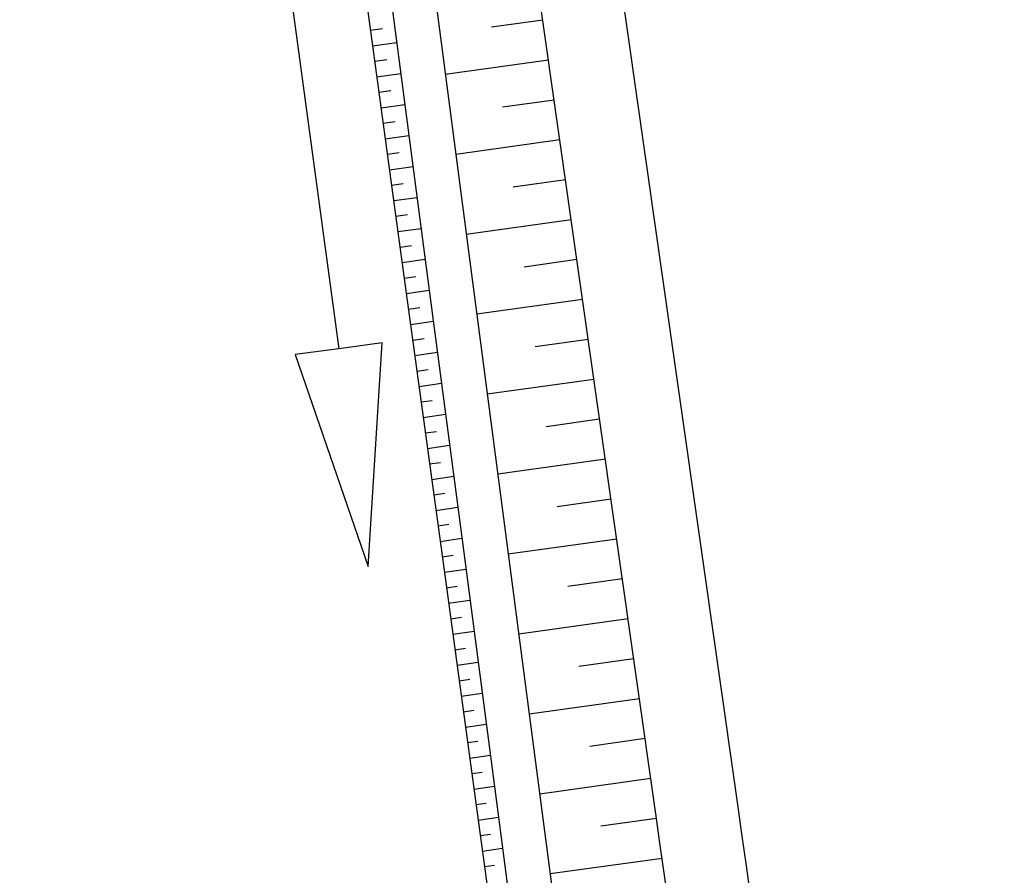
# Model space of a CAD drawing. Extents: x 446224 to 446791, y 446199 to 447379.
# Tile 74 of 113: x 446379.67 to 446388.63, y 447153.8 to 447161.59. Entities that reach past the tile are written whole.
import ezdxf

# ---------------------------------------------------------------- set-up
doc = ezdxf.new("R2010")
doc.units = 0
doc.header["$LTSCALE"] = 2
doc.header["$MEASUREMENT"] = 0
doc.linetypes.add('AUSGEZOGEN', pattern=[0])
for name, color, linetype in [('BOESCHG', 250, 'AUSGEZOGEN'), ('DB-Wegböschungen', 15, 'CONTINUOUS'), ('DB-Wege', 15, 'CONTINUOUS')]:
    doc.layers.add(name, color=color, linetype=linetype)

msp = doc.modelspace()

# ---------------------------------------------------------------- linework, layer by layer
at = {"layer": 'BOESCHG'}
msp.add_lwpolyline([(446480.167, 447162.8939, 0.000901), (446482.3856, 447143.3234, 0.006832), (446482.718, 447140.748, 0.000544), (446482.7459, 447140.5546, 0.000007), (446485.0918, 447124.3992, 0.000282), (446486.2005, 447116.7954, 0.000162), (446488.145, 447103.541)], format="xyb", dxfattribs=at)
at = {"layer": 'DB-Wegböschungen', "linetype": 'Continuous'}
for p, q in [((446384.4271, 447161.5879), (446383.9592, 447161.5227)), ((446382.858, 447161.4954), (446382.9684, 447161.511)), ((446382.8772, 447161.3544), (446383.0973, 447161.3856)), ((446382.8964, 447161.2134), (446383.0061, 447161.2289)), ((446384.4789, 447161.2244), (446383.5391, 447161.0934)), ((446382.9156, 447161.0723), (446383.1344, 447161.1034)), ((446382.9349, 447160.9314), (446383.0439, 447160.9468)), ((446382.9541, 447160.7903), (446383.1714, 447160.8211)), ((446384.5306, 447160.8609), (446384.0588, 447160.7951)), ((446382.9733, 447160.6493), (446383.0816, 447160.6647)), ((446382.9925, 447160.5083), (446383.2085, 447160.5389)), ((446384.5824, 447160.4974), (446383.6347, 447160.3653)), ((446383.0118, 447160.3673), (446383.1194, 447160.3826)), ((446383.031, 447160.2263), (446383.2455, 447160.2567)), ((446383.0502, 447160.0853), (446383.1571, 447160.1004)), ((446384.6341, 447160.1339), (446384.1583, 447160.0676)), ((446383.0694, 447159.9443), (446383.2826, 447159.9745)), ((446383.0887, 447159.8033), (446383.1949, 447159.8183)), ((446384.6858, 447159.7704), (446383.7302, 447159.6373)), ((446383.1079, 447159.6622), (446383.3196, 447159.6923)), ((446383.1271, 447159.5212), (446383.2326, 447159.5362)), ((446383.1463, 447159.3802), (446383.3566, 447159.4101)), ((446384.7376, 447159.407), (446384.2578, 447159.3401)), ((446383.1656, 447159.2392), (446383.2704, 447159.2541)), ((446383.1848, 447159.0982), (446383.3937, 447159.1278)), ((446384.7893, 447159.0435), (446383.8258, 447158.9092)), ((446383.204, 447158.9572), (446383.3081, 447158.9719)), ((446383.2232, 447158.8162), (446383.4307, 447158.8456)), ((446383.2425, 447158.6752), (446383.3458, 447158.6898)), ((446384.841, 447158.68), (446384.3573, 447158.6126)), ((446383.2617, 447158.5341), (446383.4678, 447158.5634)), ((446383.2809, 447158.3931), (446383.3836, 447158.4077)), ((446384.8928, 447158.3165), (446383.9213, 447158.1811)), ((446383.3001, 447158.2521), (446383.5048, 447158.2811)), ((446383.3194, 447158.1111), (446383.4213, 447158.1256)), ((446383.3386, 447157.9701), (446383.5418, 447157.9989)), ((446384.9445, 447157.953), (446384.4568, 447157.8851)), ((446383.3578, 447157.8291), (446383.4591, 447157.8434)), ((446383.377, 447157.6881), (446383.5789, 447157.7167)), ((446384.9962, 447157.5896), (446384.0169, 447157.4531)), ((446383.3963, 447157.5471), (446383.4968, 447157.5613)), ((446383.4155, 447157.406), (446383.6159, 447157.4345)), ((446383.4347, 447157.265), (446383.5346, 447157.2792)), ((446385.048, 447157.2261), (446384.5564, 447157.1576)), ((446383.4539, 447157.124), (446383.653, 447157.1522)), ((446383.4732, 447156.983), (446383.5723, 447156.9971)), ((446383.4924, 447156.842), (446383.69, 447156.87)), ((446385.0997, 447156.8626), (446384.1125, 447156.725)), ((446383.5116, 447156.701), (446383.6101, 447156.715)), ((446383.5309, 447156.56), (446383.7271, 447156.5878)), ((446383.5501, 447156.419), (446383.6479, 447156.4328)), ((446385.1515, 447156.4991), (446384.6559, 447156.4301)), ((446383.5693, 447156.278), (446383.7641, 447156.3056)), ((446383.5886, 447156.137), (446383.6856, 447156.1507)), ((446385.2033, 447156.1356), (446384.2081, 447155.9969)), ((446383.6078, 447155.9959), (446383.8012, 447156.0234)), ((446383.627, 447155.8549), (446383.7234, 447155.8686)), ((446383.6463, 447155.7139), (446383.8383, 447155.7412)), ((446385.255, 447155.7722), (446384.7555, 447155.7025)), ((446383.6655, 447155.5729), (446383.7612, 447155.5865)), ((446383.6847, 447155.4319), (446383.8753, 447155.4589)), ((446385.3068, 447155.4087), (446384.3037, 447155.2689)), ((446383.7039, 447155.2909), (446383.7989, 447155.3044)), ((446383.7232, 447155.1499), (446383.9124, 447155.1767)), ((446383.7424, 447155.0089), (446383.8367, 447155.0222)), ((446385.3585, 447155.0452), (446384.855, 447154.975)), ((446383.7616, 447154.8679), (446383.9494, 447154.8945)), ((446383.7808, 447154.7268), (446383.8744, 447154.7401)), ((446385.4102, 447154.6817), (446384.3992, 447154.5408)), ((446383.8001, 447154.5858), (446383.9864, 447154.6122)), ((446383.8192, 447154.4448), (446383.9121, 447154.458)), ((446383.8385, 447154.3038), (446384.0234, 447154.33)), ((446385.4618, 447154.3182), (446384.9544, 447154.2475)), ((446383.8576, 447154.1628), (446383.9498, 447154.1758)), ((446383.8768, 447154.0218), (446384.0604, 447154.0478)), ((446385.5135, 447153.9547), (446384.4946, 447153.8127)), ((446383.896, 447153.8807), (446383.9874, 447153.8937))]:
    msp.add_line(p, q, dxfattribs=at)
for points in [[(446382.0338, 447162.5598), (446382.5695, 447158.5958), (446382.1731, 447158.5422), (446382.8373, 447156.6138), (446382.9659, 447158.6494), (446382.5695, 447158.5958)], [(446383.4523, 447161.7544), (446383.7777, 447159.2755), (446384.1031, 447156.7966), (446384.4284, 447154.3178), (446384.7516, 447151.8431), (446384.7669, 447151.7245)], [(446382.8346, 447161.6665), (446383.1724, 447159.1893), (446383.5101, 447156.7122), (446383.8478, 447154.2352), (446384.1836, 447151.763), (446384.1989, 447151.65)], [(446383.0563, 447161.698), (446383.3817, 447159.2191), (446383.7071, 447156.7403), (446384.0324, 447154.2614), (446384.3555, 447151.7872), (446384.3696, 447151.678)]]:
    msp.add_lwpolyline(points, dxfattribs=at)
at = {"layer": 'DB-Wege', "linetype": 'Continuous'}
for p, q in [((446386.198, 447154.4676), (446365.1386, 447302.4899)), ((446385.4555, 447154.362), (446364.396, 447302.3842))]:
    msp.add_line(p, q, dxfattribs=at)
for radius in [1998.25, 1997.5]:
    msp.add_arc((444407.8698, 446873.0064), radius, 7.5595375, 8.0972617, dxfattribs=at)

doc.saveas('drawing.dxf')
